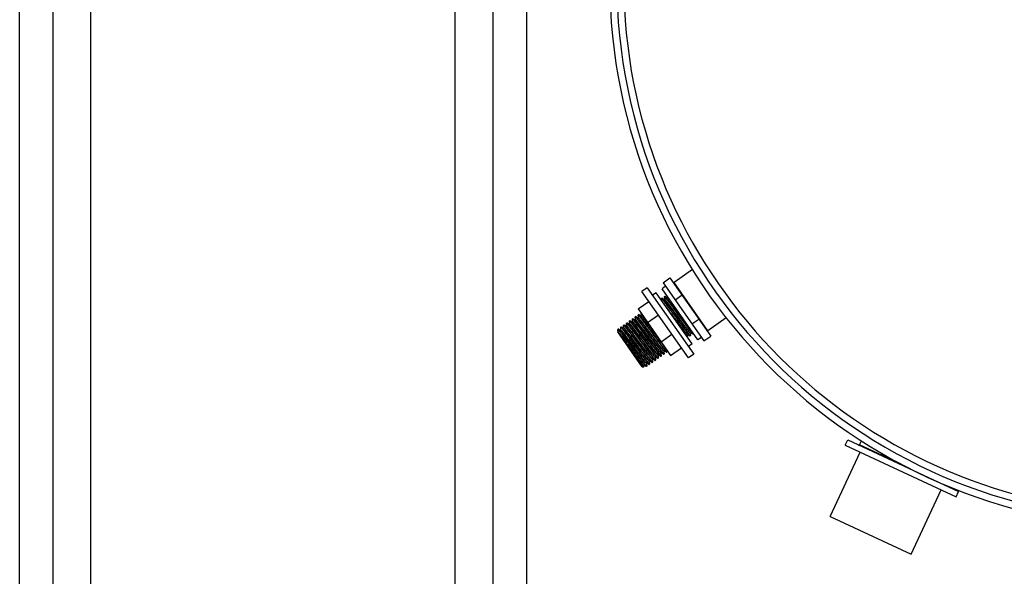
# Model space of a CAD drawing. Header units: millimetres. Extents: x 0 to 297, y 0 to 210.
# Tile 4 of 32: x 29 to 40, y 80 to 86. Entities that reach past the tile are written whole.
import ezdxf

# ---------------------------------------------------------------- set-up
doc = ezdxf.new("R2010")
doc.units = ezdxf.units.MM
doc.header["$LTSCALE"] = 16.335
doc.layers.get('0').update_dxf_attribs({"linetype": 'CONTINUOUS'})
doc.layers.add('01_GLOBAL', color=7, linetype='CONTINUOUS')
doc.layers.add('AXES_REF', color=7, linetype='CONTINUOUS')

msp = doc.modelspace()

# ---------------------------------------------------------------- linework, layer by layer
at = {"color": 9, "linetype": 'Continuous'}
for p, q in [((30.073, 69.028), (30.073, 104.113)), ((33.92, 69.028), (33.92, 104.113)), ((29.676, 69.127), (29.676, 104.014)), ((34.317, 86.421), (34.317, 69.127)), ((34.67, 86.421), (34.67, 69.216)), ((36.585, 82.873), (36.228, 83.383)), ((36.158, 83.224), (36.158, 83.224)), ((36.128, 83.203), (36.127, 83.203)), ((36.128, 83.202), (36.128, 83.203)), ((35.883, 83.03), (35.882, 83.031)), ((35.882, 83.031), (35.882, 83.031)), ((36.231, 83.005), (36.162, 83.099)), ((35.728, 82.923), (35.728, 82.923)), ((35.759, 82.945), (35.759, 82.945)), ((35.79, 82.966), (35.789, 82.966)), ((35.79, 82.966), (35.79, 82.966)), ((35.79, 82.966), (35.79, 82.966)), ((35.79, 82.966), (35.79, 82.966)), ((35.79, 82.966), (35.79, 82.966)), ((35.821, 82.987), (35.82, 82.988)), ((35.82, 82.988), (35.82, 82.988)), ((35.852, 83.008), (35.851, 83.009)), ((35.851, 83.009), (35.851, 83.009)), ((35.636, 82.858), (35.636, 82.859)), ((35.636, 82.859), (35.636, 82.859)), ((35.638, 82.857), (35.636, 82.858)), ((35.668, 82.879), (35.667, 82.88)), ((35.667, 82.88), (35.667, 82.88)), ((35.698, 82.902), (35.697, 82.902)), ((35.699, 82.901), (35.698, 82.902)), ((36.368, 82.83), (36.367, 82.831)), ((36.368, 82.83), (36.368, 82.83)), ((36.399, 82.852), (36.398, 82.852)), ((36.061, 82.615), (36.06, 82.615)), ((36.092, 82.636), (36.091, 82.637)), ((36.122, 82.658), (36.121, 82.659)), ((36.122, 82.658), (36.122, 82.658)), ((35.907, 82.507), (35.907, 82.508)), ((35.938, 82.529), (35.937, 82.53)), ((35.938, 82.529), (35.938, 82.529)), ((35.969, 82.55), (35.968, 82.551)), ((35.968, 82.551), (35.968, 82.551)), ((36.03, 82.594), (36.03, 82.594)), ((36.03, 82.594), (36.03, 82.594)), ((36.03, 82.593), (36.03, 82.594)), ((38.625, 81.465), (38.186, 81.67))]:
    msp.add_line(p, q, dxfattribs=at)
at = {"color": 7, "linetype": 'Continuous'}
for p, q in [((29.323, 69.216), (29.323, 103.926)), ((36.112, 83.379), (36.185, 83.431)), ((36.185, 83.431), (36.616, 82.816)), ((36.421, 83.518), (36.228, 83.383)), ((36.112, 83.379), (36.542, 82.765)), ((36.126, 83.233), (36.127, 83.234)), ((36.129, 83.205), (36.126, 83.233)), ((36.131, 83.237), (36.158, 83.224)), ((36.131, 83.237), (36.131, 83.237)), ((36.16, 83.226), (36.159, 83.233)), ((36.238, 83.199), (36.312, 83.251)), ((35.848, 83.103), (35.962, 83.183)), ((36.098, 83.19), (36.096, 83.212)), ((36.096, 83.212), (36.096, 83.212)), ((36.101, 83.215), (36.1, 83.215)), ((36.101, 83.215), (36.127, 83.203)), ((36.129, 83.204), (36.129, 83.205)), ((36.129, 83.204), (36.129, 83.204)), ((35.819, 83.018), (35.819, 83.019)), ((35.822, 82.99), (35.819, 83.018)), ((35.824, 83.022), (35.851, 83.009)), ((35.824, 83.022), (35.824, 83.022)), ((35.848, 83.103), (36.192, 82.611)), ((35.852, 83.012), (35.85, 83.04)), ((35.85, 83.04), (35.85, 83.04)), ((35.853, 83.011), (35.852, 83.012)), ((35.855, 83.043), (35.882, 83.031)), ((35.855, 83.043), (35.855, 83.043)), ((35.883, 83.033), (35.881, 83.054)), ((35.883, 83.032), (35.883, 83.033)), ((35.883, 83.032), (35.883, 83.032)), ((35.948, 82.959), (36.063, 83.039)), ((35.668, 82.883), (35.666, 82.911)), ((35.666, 82.911), (35.666, 82.911)), ((35.671, 82.914), (35.67, 82.914)), ((35.671, 82.914), (35.697, 82.902)), ((35.696, 82.932), (35.697, 82.933)), ((35.699, 82.904), (35.696, 82.932)), ((35.701, 82.936), (35.728, 82.923)), ((35.701, 82.936), (35.701, 82.936)), ((35.73, 82.926), (35.727, 82.954)), ((35.727, 82.954), (35.727, 82.954)), ((35.73, 82.924), (35.73, 82.926)), ((35.73, 82.924), (35.73, 82.924)), ((35.732, 82.957), (35.759, 82.945)), ((35.732, 82.957), (35.732, 82.957)), ((35.758, 82.975), (35.758, 82.976)), ((35.76, 82.947), (35.758, 82.975)), ((35.76, 82.946), (35.76, 82.947)), ((35.76, 82.946), (35.76, 82.946)), ((35.763, 82.979), (35.762, 82.979)), ((35.763, 82.979), (35.789, 82.966)), ((35.791, 82.969), (35.789, 82.997)), ((35.789, 82.997), (35.789, 82.997)), ((35.791, 82.967), (35.791, 82.969)), ((35.791, 82.967), (35.791, 82.967)), ((35.793, 83), (35.82, 82.988)), ((35.793, 83), (35.793, 83)), ((35.822, 82.989), (35.822, 82.99)), ((35.822, 82.989), (35.822, 82.989)), ((35.853, 83.01), (35.853, 83.011)), ((36.416, 82.945), (36.49, 82.996)), ((36.778, 83.008), (36.585, 82.873)), ((35.891, 82.492), (35.633, 82.86)), ((35.633, 82.86), (35.636, 82.859)), ((35.635, 82.858), (35.633, 82.86)), ((35.633, 82.86), (35.633, 82.86)), ((35.636, 82.879), (35.638, 82.892)), ((35.636, 82.878), (35.636, 82.879)), ((35.637, 82.861), (35.636, 82.878)), ((35.638, 82.86), (35.637, 82.861)), ((35.638, 82.892), (35.665, 82.853)), ((35.638, 82.86), (35.638, 82.86)), ((35.64, 82.893), (35.667, 82.88)), ((35.64, 82.893), (35.64, 82.893)), ((35.64, 82.893), (35.641, 82.892)), ((35.668, 82.881), (35.668, 82.883)), ((35.668, 82.881), (35.668, 82.881)), ((35.699, 82.903), (35.699, 82.904)), ((35.699, 82.903), (35.699, 82.903)), ((35.851, 82.738), (35.788, 82.823)), ((35.814, 82.842), (35.877, 82.757)), ((36.091, 82.755), (36.206, 82.835)), ((36.366, 82.829), (36.367, 82.828)), ((36.366, 82.829), (36.366, 82.829)), ((36.367, 82.828), (36.369, 82.803)), ((36.395, 82.818), (36.368, 82.83)), ((36.395, 82.818), (36.395, 82.818)), ((36.397, 82.851), (36.397, 82.85)), ((36.397, 82.85), (36.397, 82.849)), ((36.397, 82.849), (36.4, 82.821)), ((36.426, 82.839), (36.399, 82.852)), ((36.4, 82.821), (36.4, 82.821)), ((36.426, 82.839), (36.426, 82.839)), ((36.43, 82.846), (36.43, 82.843)), ((36.43, 82.843), (36.43, 82.842)), ((36.542, 82.765), (36.616, 82.816)), ((36.059, 82.614), (36.059, 82.612)), ((36.059, 82.614), (36.059, 82.614)), ((36.059, 82.612), (36.062, 82.584)), ((36.088, 82.603), (36.061, 82.615)), ((36.088, 82.603), (36.088, 82.602)), ((36.09, 82.636), (36.09, 82.635)), ((36.09, 82.635), (36.09, 82.634)), ((36.09, 82.634), (36.093, 82.606)), ((36.118, 82.624), (36.092, 82.636)), ((36.093, 82.606), (36.092, 82.606)), ((36.118, 82.624), (36.119, 82.624)), ((36.121, 82.657), (36.121, 82.655)), ((36.121, 82.655), (36.123, 82.627)), ((36.149, 82.646), (36.122, 82.658)), ((36.123, 82.627), (36.123, 82.627)), ((36.149, 82.646), (36.149, 82.646)), ((36.152, 82.667), (36.154, 82.649)), ((36.154, 82.649), (36.154, 82.649)), ((36.192, 82.611), (36.306, 82.691)), ((35.891, 82.492), (35.907, 82.489)), ((35.906, 82.506), (35.906, 82.505)), ((35.906, 82.505), (35.907, 82.49)), ((35.934, 82.495), (35.907, 82.507)), ((35.934, 82.495), (35.934, 82.495)), ((35.936, 82.528), (35.936, 82.526)), ((35.936, 82.528), (35.936, 82.528)), ((35.936, 82.526), (35.939, 82.498)), ((35.965, 82.516), (35.938, 82.529)), ((35.939, 82.498), (35.939, 82.498)), ((35.965, 82.516), (35.965, 82.516)), ((35.967, 82.55), (35.967, 82.549)), ((35.967, 82.549), (35.967, 82.548)), ((35.967, 82.548), (35.97, 82.52)), ((35.995, 82.538), (35.969, 82.55)), ((35.97, 82.52), (35.97, 82.52)), ((35.995, 82.538), (35.996, 82.538)), ((35.998, 82.571), (35.998, 82.569)), ((35.998, 82.571), (35.998, 82.571)), ((35.998, 82.569), (36, 82.541)), ((36.026, 82.559), (35.999, 82.572)), ((36, 82.541), (36, 82.541)), ((36.026, 82.559), (36.027, 82.559)), ((36.029, 82.593), (36.029, 82.592)), ((36.029, 82.592), (36.029, 82.591)), ((36.029, 82.591), (36.031, 82.563)), ((36.057, 82.581), (36.03, 82.593)), ((36.031, 82.563), (36.031, 82.563)), ((36.057, 82.581), (36.057, 82.581)), ((36.062, 82.584), (36.062, 82.584)), ((35.907, 82.49), (35.907, 82.489)), ((35.907, 82.489), (35.907, 82.489)), ((38.035, 81.666), (38.06, 81.72)), ((38.035, 81.666), (39.204, 81.121)), ((38.06, 81.72), (39.229, 81.175)), ((38.186, 81.67), (38.205, 81.71)), ((37.874, 80.913), (38.191, 81.593)), ((38.731, 80.514), (39.048, 81.193)), ((39.204, 81.121), (39.229, 81.175)), ((37.874, 80.913), (38.731, 80.514))]:
    msp.add_line(p, q, dxfattribs=at)
for points in [[(36.158, 83.224), (36.158, 83.224), (36.158, 83.224), (36.159, 83.225), (36.159, 83.225), (36.16, 83.225), (36.16, 83.225)], [(36.16, 83.225), (36.16, 83.225), (36.16, 83.226), (36.16, 83.226)], [(36.127, 83.203), (36.127, 83.203), (36.128, 83.203), (36.128, 83.203), (36.128, 83.203), (36.128, 83.203), (36.129, 83.203), (36.129, 83.204), (36.129, 83.204), (36.129, 83.204)], [(35.882, 83.031), (35.882, 83.031), (35.882, 83.031), (35.882, 83.031), (35.882, 83.031), (35.883, 83.031), (35.883, 83.031), (35.883, 83.032), (35.883, 83.032), (35.883, 83.032)], [(35.728, 82.923), (35.728, 82.923), (35.729, 82.923), (35.729, 82.923), (35.729, 82.924), (35.73, 82.924), (35.73, 82.924)], [(35.759, 82.945), (35.759, 82.945), (35.759, 82.945), (35.759, 82.945), (35.76, 82.945), (35.76, 82.945), (35.76, 82.945), (35.76, 82.946), (35.76, 82.946), (35.76, 82.946)], [(35.789, 82.966), (35.789, 82.966), (35.79, 82.966), (35.79, 82.966), (35.79, 82.966), (35.791, 82.967), (35.791, 82.967), (35.791, 82.967), (35.791, 82.967), (35.791, 82.967)], [(35.82, 82.988), (35.82, 82.988), (35.82, 82.988), (35.821, 82.988), (35.821, 82.988), (35.821, 82.988), (35.822, 82.988), (35.822, 82.989), (35.822, 82.989), (35.822, 82.989)], [(35.851, 83.009), (35.851, 83.009), (35.851, 83.009), (35.851, 83.009), (35.852, 83.009), (35.852, 83.01), (35.852, 83.01), (35.853, 83.01)], [(35.636, 82.859), (35.636, 82.859), (35.636, 82.859), (35.636, 82.859), (35.637, 82.859), (35.637, 82.859), (35.637, 82.859), (35.638, 82.86), (35.638, 82.86), (35.638, 82.86)], [(35.667, 82.88), (35.667, 82.88), (35.667, 82.88), (35.668, 82.88), (35.668, 82.881), (35.668, 82.881), (35.668, 82.881)], [(35.697, 82.902), (35.697, 82.902), (35.697, 82.902), (35.698, 82.902), (35.698, 82.902), (35.699, 82.902), (35.699, 82.902), (35.699, 82.903)], [(36.368, 82.83), (36.368, 82.83), (36.368, 82.83), (36.367, 82.83), (36.367, 82.83), (36.367, 82.829), (36.366, 82.829), (36.366, 82.829)], [(36.399, 82.852), (36.399, 82.852), (36.399, 82.852), (36.398, 82.852), (36.398, 82.852), (36.398, 82.851), (36.397, 82.851), (36.397, 82.851), (36.397, 82.851)], [(36.061, 82.615), (36.061, 82.615), (36.061, 82.615), (36.061, 82.615), (36.06, 82.615), (36.06, 82.615), (36.059, 82.615), (36.059, 82.614), (36.059, 82.614)], [(36.092, 82.636), (36.092, 82.636), (36.092, 82.637), (36.091, 82.637), (36.091, 82.637), (36.09, 82.636), (36.09, 82.636), (36.09, 82.636), (36.09, 82.636)], [(36.122, 82.658), (36.122, 82.658), (36.122, 82.658), (36.122, 82.658), (36.122, 82.658), (36.121, 82.658), (36.121, 82.657), (36.121, 82.657), (36.121, 82.657)], [(35.907, 82.507), (35.907, 82.507), (35.907, 82.507), (35.907, 82.507), (35.907, 82.507), (35.906, 82.507), (35.906, 82.507), (35.906, 82.506), (35.906, 82.506)], [(35.938, 82.529), (35.938, 82.529), (35.938, 82.529), (35.938, 82.529), (35.937, 82.529), (35.937, 82.529), (35.937, 82.528), (35.936, 82.528), (35.936, 82.528)], [(35.969, 82.55), (35.969, 82.55), (35.969, 82.55), (35.968, 82.551), (35.968, 82.55), (35.968, 82.55), (35.967, 82.55), (35.967, 82.55), (35.967, 82.55)], [(35.999, 82.572), (35.999, 82.572), (35.999, 82.572), (35.999, 82.572), (35.999, 82.572), (35.998, 82.572), (35.998, 82.571), (35.998, 82.571), (35.998, 82.571)], [(36.03, 82.593), (36.03, 82.593), (36.03, 82.593), (36.03, 82.594), (36.03, 82.593), (36.029, 82.593), (36.029, 82.593), (36.029, 82.593), (36.029, 82.593)]]:
    msp.add_lwpolyline(points, dxfattribs=at)
for centre, radius, start, end in [((41.323, 86.571), 5.7, 181.5077, 178.4922), ((36.232, 83.377), 0.0075, 125.0043, 215.0043), ((35.575, 82.806), 0.0793, 40.2014, 40.503), ((36.581, 82.879), 0.0075, 215.0043, 305.0043), ((38.179, 81.673), 0.0075, 245, 335), ((39.117, 81.236), 0.0075, 171.923, 245)]:
    msp.add_arc(centre, radius, start, end, dxfattribs=at)
at = {"color": 9, "linetype": 'Continuous'}
for centre, radius, start, end in [((41.323, 86.571), 5.627, 182.9675, 267.0325), ((35.756, 82.94), 0.00599, 52.1734, 52.7175), ((36.402, 82.856), 0.00558, 231.9417, 233.7626), ((41.604, 86.888), 6.891, 216.8583, 217.0178), ((36.064, 82.62), 0.00564, 231.9274, 233.6435), ((36.094, 82.641), 0.00557, 231.9438, 233.7809), ((35.911, 82.514), 0.00763, 230.1919, 231.8779)]:
    msp.add_arc(centre, radius, start, end, dxfattribs=at)
at = {"color": 7, "linetype": 'Continuous'}
for points, knots in [([(36.127, 83.234), (36.127, 83.234), (36.128, 83.232), (36.131, 83.23), (36.135, 83.225), (36.142, 83.216), (36.155, 83.2), (36.173, 83.175), (36.196, 83.146), (36.221, 83.112), (36.248, 83.075), (36.267, 83.049), (36.276, 83.036)], [0, 0, 0, 0, 0.00536, 0.019932, 0.043862, 0.076963, 0.169368, 0.29365, 0.445051, 0.617761, 0.805135, 1, 1, 1, 1]), ([(36.281, 83.04), (36.262, 83.064), (36.236, 83.1), (36.202, 83.146), (36.18, 83.176), (36.162, 83.2), (36.148, 83.219), (36.138, 83.23), (36.133, 83.236), (36.131, 83.237)], [0, 0, 0, 0, 0.373065, 0.542572, 0.692328, 0.816899, 0.911757, 0.97348, 1, 1, 1, 1]), ([(36.096, 83.212), (36.096, 83.213), (36.098, 83.211), (36.1, 83.209), (36.104, 83.204), (36.112, 83.195), (36.124, 83.178), (36.143, 83.154), (36.165, 83.124), (36.19, 83.09), (36.217, 83.053), (36.236, 83.028), (36.246, 83.015)], [0, 0, 0, 0, 0.00536, 0.019932, 0.043862, 0.076963, 0.169368, 0.29365, 0.445051, 0.617761, 0.805135, 1, 1, 1, 1]), ([(36.25, 83.018), (36.232, 83.043), (36.205, 83.079), (36.171, 83.125), (36.149, 83.154), (36.131, 83.178), (36.117, 83.197), (36.107, 83.208), (36.103, 83.214), (36.101, 83.215)], [0, 0, 0, 0, 0.373066, 0.542573, 0.69233, 0.816898, 0.911756, 0.973479, 1, 1, 1, 1]), ([(35.819, 83.019), (35.82, 83.019), (35.821, 83.017), (35.823, 83.015), (35.827, 83.01), (35.835, 83.001), (35.848, 82.984), (35.866, 82.96), (35.888, 82.931), (35.914, 82.897), (35.941, 82.86), (35.96, 82.834), (35.969, 82.821)], [0, 0, 0, 0, 0.00536, 0.019932, 0.043862, 0.076963, 0.169368, 0.29365, 0.445051, 0.617761, 0.805135, 1, 1, 1, 1]), ([(35.974, 82.824), (35.955, 82.849), (35.929, 82.885), (35.895, 82.931), (35.873, 82.961), (35.854, 82.985), (35.84, 83.003), (35.831, 83.015), (35.826, 83.021), (35.824, 83.022)], [0, 0, 0, 0, 0.373063, 0.54257, 0.692329, 0.816898, 0.911755, 0.973479, 1, 1, 1, 1]), ([(35.85, 83.04), (35.85, 83.04), (35.852, 83.039), (35.854, 83.037), (35.858, 83.032), (35.866, 83.022), (35.879, 83.006), (35.897, 82.982), (35.919, 82.952), (35.944, 82.918), (35.971, 82.881), (35.99, 82.856), (36, 82.843)], [0, 0, 0, 0, 0.005359, 0.019931, 0.043862, 0.076962, 0.169368, 0.29365, 0.44505, 0.61776, 0.805135, 1, 1, 1, 1]), ([(36.004, 82.846), (35.986, 82.871), (35.959, 82.907), (35.925, 82.953), (35.904, 82.982), (35.885, 83.006), (35.871, 83.025), (35.861, 83.036), (35.857, 83.042), (35.855, 83.043)], [0, 0, 0, 0, 0.373066, 0.542573, 0.692329, 0.816899, 0.911756, 0.973479, 1, 1, 1, 1]), ([(36.246, 83.015), (36.264, 82.99), (36.29, 82.954), (36.324, 82.908), (36.346, 82.879), (36.365, 82.855), (36.379, 82.836), (36.388, 82.825), (36.393, 82.819), (36.395, 82.818)], [0, 0, 0, 0, 0.373095, 0.5426, 0.692353, 0.816913, 0.91176, 0.973479, 1, 1, 1, 1]), ([(36.4, 82.821), (36.399, 82.82), (36.398, 82.822), (36.395, 82.824), (36.391, 82.829), (36.384, 82.839), (36.371, 82.855), (36.353, 82.879), (36.331, 82.909), (36.305, 82.943), (36.278, 82.98), (36.26, 83.005), (36.25, 83.018)], [0, 0, 0, 0, 0.005356, 0.019929, 0.043855, 0.07695, 0.169345, 0.293616, 0.445006, 0.617717, 0.805107, 1, 1, 1, 1]), ([(36.276, 83.036), (36.294, 83.012), (36.321, 82.976), (36.355, 82.93), (36.377, 82.9), (36.395, 82.876), (36.409, 82.857), (36.419, 82.846), (36.424, 82.84), (36.426, 82.839)], [0, 0, 0, 0, 0.373095, 0.5426, 0.692353, 0.816913, 0.91176, 0.973479, 1, 1, 1, 1]), ([(36.43, 82.842), (36.43, 82.842), (36.428, 82.844), (36.426, 82.846), (36.422, 82.851), (36.415, 82.86), (36.402, 82.876), (36.384, 82.901), (36.361, 82.93), (36.336, 82.964), (36.309, 83.001), (36.29, 83.027), (36.281, 83.04)], [0, 0, 0, 0, 0.005356, 0.019929, 0.043856, 0.076952, 0.169347, 0.293619, 0.44501, 0.617722, 0.805109, 1, 1, 1, 1]), ([(35.666, 82.911), (35.666, 82.911), (35.668, 82.91), (35.67, 82.908), (35.674, 82.903), (35.682, 82.893), (35.694, 82.877), (35.713, 82.853), (35.735, 82.823), (35.76, 82.789), (35.787, 82.752), (35.806, 82.727), (35.815, 82.714)], [0, 0, 0, 0, 0.00536, 0.019932, 0.043862, 0.076963, 0.169368, 0.29365, 0.445051, 0.617761, 0.805135, 1, 1, 1, 1]), ([(35.82, 82.717), (35.802, 82.742), (35.775, 82.778), (35.741, 82.824), (35.719, 82.853), (35.701, 82.877), (35.687, 82.896), (35.677, 82.907), (35.673, 82.913), (35.671, 82.914)], [0, 0, 0, 0, 0.373061, 0.542564, 0.692322, 0.816896, 0.911755, 0.973479, 1, 1, 1, 1]), ([(35.697, 82.933), (35.697, 82.933), (35.698, 82.931), (35.701, 82.929), (35.705, 82.924), (35.712, 82.915), (35.725, 82.898), (35.743, 82.874), (35.765, 82.844), (35.791, 82.811), (35.818, 82.774), (35.837, 82.748), (35.846, 82.735)], [0, 0, 0, 0, 0.00536, 0.019932, 0.043862, 0.076963, 0.169368, 0.29365, 0.445051, 0.617761, 0.805135, 1, 1, 1, 1]), ([(35.788, 82.823), (35.777, 82.838), (35.757, 82.865), (35.733, 82.897), (35.718, 82.916), (35.71, 82.926), (35.705, 82.932), (35.702, 82.935), (35.701, 82.936)], [0, 0, 0, 0, 0.396603, 0.709409, 0.826913, 0.915443, 0.973414, 1, 1, 1, 1]), ([(35.727, 82.954), (35.728, 82.955), (35.731, 82.95), (35.735, 82.947), (35.743, 82.936), (35.753, 82.924), (35.765, 82.907), (35.786, 82.879), (35.803, 82.857), (35.814, 82.842)], [0, 0, 0, 0, 0.018323, 0.070332, 0.155508, 0.27223, 0.418201, 0.590509, 1, 1, 1, 1]), ([(35.881, 82.76), (35.863, 82.785), (35.837, 82.821), (35.803, 82.867), (35.781, 82.896), (35.762, 82.92), (35.748, 82.939), (35.738, 82.95), (35.734, 82.956), (35.732, 82.957)], [0, 0, 0, 0, 0.373057, 0.542561, 0.692321, 0.816895, 0.911753, 0.973478, 1, 1, 1, 1]), ([(35.758, 82.976), (35.758, 82.976), (35.76, 82.974), (35.762, 82.972), (35.766, 82.967), (35.774, 82.958), (35.786, 82.941), (35.805, 82.917), (35.827, 82.888), (35.852, 82.854), (35.879, 82.817), (35.898, 82.791), (35.908, 82.778)], [0, 0, 0, 0, 0.00536, 0.019932, 0.043862, 0.076963, 0.169368, 0.29365, 0.445051, 0.617761, 0.805135, 1, 1, 1, 1]), ([(35.912, 82.781), (35.894, 82.806), (35.867, 82.842), (35.833, 82.888), (35.811, 82.918), (35.793, 82.942), (35.779, 82.96), (35.769, 82.972), (35.765, 82.978), (35.763, 82.979)], [0, 0, 0, 0, 0.373057, 0.542564, 0.692324, 0.816896, 0.911753, 0.973478, 1, 1, 1, 1]), ([(35.789, 82.997), (35.789, 82.997), (35.791, 82.996), (35.793, 82.994), (35.797, 82.989), (35.804, 82.979), (35.817, 82.963), (35.835, 82.939), (35.858, 82.909), (35.883, 82.875), (35.91, 82.838), (35.929, 82.813), (35.938, 82.8)], [0, 0, 0, 0, 0.00536, 0.019932, 0.043862, 0.076963, 0.169368, 0.29365, 0.445051, 0.617761, 0.805135, 1, 1, 1, 1]), ([(35.943, 82.803), (35.925, 82.828), (35.898, 82.864), (35.864, 82.91), (35.842, 82.939), (35.824, 82.963), (35.81, 82.982), (35.8, 82.993), (35.795, 82.999), (35.793, 83)], [0, 0, 0, 0, 0.37306, 0.542567, 0.692326, 0.816896, 0.911753, 0.973478, 1, 1, 1, 1]), ([(35.766, 82.679), (35.738, 82.718), (35.701, 82.771), (35.657, 82.83), (35.641, 82.851), (35.635, 82.857)], [0, 0, 0, 0, 0.649524, 0.876666, 1, 1, 1, 1]), ([(35.636, 82.879), (35.636, 82.882), (35.647, 82.873), (35.653, 82.866), (35.661, 82.858), (35.665, 82.853)], [0, 0, 0, 0, 0.221676, 0.543307, 1, 1, 1, 1]), ([(35.641, 82.892), (35.643, 82.89), (35.649, 82.883), (35.66, 82.869), (35.675, 82.849), (35.703, 82.812), (35.744, 82.757), (35.788, 82.698), (35.824, 82.648), (35.85, 82.613), (35.874, 82.581), (35.895, 82.553), (35.912, 82.53), (35.924, 82.515), (35.931, 82.506), (35.935, 82.501), (35.937, 82.499), (35.939, 82.498), (35.939, 82.498)], [0, 0, 0, 0, 0.018813, 0.0548, 0.106712, 0.172697, 0.336997, 0.524306, 0.618276, 0.707943, 0.790085, 0.861751, 0.920368, 0.963838, 0.979389, 0.990625, 0.99747, 1, 1, 1, 1]), ([(35.934, 82.495), (35.933, 82.496), (35.93, 82.5), (35.923, 82.507), (35.913, 82.52), (35.9, 82.536), (35.885, 82.557), (35.86, 82.59), (35.826, 82.636), (35.783, 82.695), (35.729, 82.768), (35.69, 82.821), (35.665, 82.853)], [0, 0, 0, 0, 0.010329, 0.033449, 0.068894, 0.115841, 0.173177, 0.239544, 0.392876, 0.561337, 0.728988, 1, 1, 1, 1]), ([(35.969, 82.821), (35.987, 82.797), (36.014, 82.76), (36.048, 82.715), (36.07, 82.685), (36.088, 82.661), (36.102, 82.642), (36.112, 82.631), (36.116, 82.625), (36.118, 82.624)], [0, 0, 0, 0, 0.373095, 0.5426, 0.692353, 0.816913, 0.91176, 0.973479, 1, 1, 1, 1]), ([(36.123, 82.627), (36.123, 82.627), (36.121, 82.629), (36.119, 82.631), (36.115, 82.636), (36.107, 82.645), (36.095, 82.661), (36.076, 82.686), (36.054, 82.715), (36.029, 82.749), (36.002, 82.786), (35.983, 82.811), (35.974, 82.824)], [0, 0, 0, 0, 0.005356, 0.019928, 0.043854, 0.076949, 0.169344, 0.293617, 0.445006, 0.617717, 0.805107, 1, 1, 1, 1]), ([(36, 82.843), (36.018, 82.818), (36.045, 82.782), (36.079, 82.736), (36.1, 82.707), (36.119, 82.683), (36.133, 82.664), (36.143, 82.653), (36.147, 82.646), (36.149, 82.646)], [0, 0, 0, 0, 0.373095, 0.5426, 0.692353, 0.816913, 0.91176, 0.973479, 1, 1, 1, 1]), ([(36.154, 82.649), (36.153, 82.648), (36.152, 82.65), (36.15, 82.652), (36.146, 82.657), (36.138, 82.666), (36.125, 82.683), (36.107, 82.707), (36.085, 82.737), (36.06, 82.771), (36.033, 82.808), (36.014, 82.833), (36.004, 82.846)], [0, 0, 0, 0, 0.005356, 0.019929, 0.043855, 0.07695, 0.169346, 0.293617, 0.445007, 0.617719, 0.805108, 1, 1, 1, 1]), ([(35.815, 82.714), (35.834, 82.689), (35.86, 82.653), (35.894, 82.607), (35.916, 82.578), (35.935, 82.554), (35.949, 82.535), (35.958, 82.524), (35.963, 82.517), (35.965, 82.516)], [0, 0, 0, 0, 0.373095, 0.5426, 0.692353, 0.816913, 0.91176, 0.973479, 1, 1, 1, 1]), ([(35.97, 82.52), (35.969, 82.519), (35.968, 82.521), (35.965, 82.523), (35.961, 82.528), (35.954, 82.537), (35.941, 82.554), (35.923, 82.578), (35.901, 82.608), (35.875, 82.642), (35.848, 82.678), (35.829, 82.704), (35.82, 82.717)], [0, 0, 0, 0, 0.005357, 0.01993, 0.043857, 0.076953, 0.169348, 0.293623, 0.445016, 0.617726, 0.805109, 1, 1, 1, 1]), ([(35.846, 82.735), (35.864, 82.71), (35.891, 82.674), (35.925, 82.629), (35.947, 82.599), (35.965, 82.575), (35.979, 82.556), (35.989, 82.545), (35.993, 82.539), (35.995, 82.538)], [0, 0, 0, 0, 0.373095, 0.5426, 0.692353, 0.816913, 0.91176, 0.973479, 1, 1, 1, 1]), ([(36, 82.541), (36, 82.541), (35.998, 82.543), (35.996, 82.545), (35.992, 82.549), (35.985, 82.559), (35.972, 82.575), (35.954, 82.6), (35.931, 82.629), (35.906, 82.663), (35.879, 82.7), (35.86, 82.725), (35.851, 82.738)], [0, 0, 0, 0, 0.005357, 0.01993, 0.043857, 0.076953, 0.169349, 0.293624, 0.445018, 0.617726, 0.805109, 1, 1, 1, 1]), ([(35.877, 82.757), (35.895, 82.732), (35.922, 82.696), (35.956, 82.65), (35.978, 82.621), (35.996, 82.597), (36.01, 82.578), (36.02, 82.567), (36.024, 82.56), (36.026, 82.559)], [0, 0, 0, 0, 0.373095, 0.5426, 0.692353, 0.816913, 0.91176, 0.973479, 1, 1, 1, 1]), ([(36.031, 82.563), (36.031, 82.562), (36.029, 82.564), (36.027, 82.566), (36.023, 82.571), (36.015, 82.58), (36.003, 82.597), (35.984, 82.621), (35.962, 82.651), (35.937, 82.685), (35.91, 82.722), (35.891, 82.747), (35.881, 82.76)], [0, 0, 0, 0, 0.005357, 0.01993, 0.043856, 0.076952, 0.169349, 0.293626, 0.445019, 0.617725, 0.805109, 1, 1, 1, 1]), ([(35.908, 82.778), (35.926, 82.754), (35.952, 82.717), (35.986, 82.672), (36.008, 82.642), (36.027, 82.618), (36.041, 82.599), (36.051, 82.588), (36.055, 82.582), (36.057, 82.581)], [0, 0, 0, 0, 0.373095, 0.5426, 0.692353, 0.816913, 0.91176, 0.973479, 1, 1, 1, 1]), ([(36.062, 82.584), (36.061, 82.584), (36.06, 82.586), (36.058, 82.588), (36.054, 82.593), (36.046, 82.602), (36.033, 82.618), (36.015, 82.643), (35.993, 82.672), (35.968, 82.706), (35.94, 82.743), (35.922, 82.768), (35.912, 82.781)], [0, 0, 0, 0, 0.005357, 0.019929, 0.043855, 0.076949, 0.169345, 0.293622, 0.445013, 0.617721, 0.805108, 1, 1, 1, 1]), ([(35.938, 82.8), (35.957, 82.775), (35.983, 82.739), (36.017, 82.693), (36.039, 82.664), (36.057, 82.64), (36.071, 82.621), (36.081, 82.61), (36.086, 82.603), (36.088, 82.603)], [0, 0, 0, 0, 0.373095, 0.5426, 0.692353, 0.816913, 0.91176, 0.973479, 1, 1, 1, 1]), ([(36.092, 82.606), (36.092, 82.605), (36.09, 82.607), (36.088, 82.609), (36.084, 82.614), (36.077, 82.623), (36.064, 82.64), (36.046, 82.664), (36.023, 82.694), (35.998, 82.728), (35.971, 82.765), (35.952, 82.79), (35.943, 82.803)], [0, 0, 0, 0, 0.005356, 0.019928, 0.043854, 0.076948, 0.169343, 0.293618, 0.445008, 0.617718, 0.805108, 1, 1, 1, 1]), ([(35.766, 82.679), (35.784, 82.655), (35.809, 82.62), (35.842, 82.575), (35.863, 82.547), (35.88, 82.523), (35.892, 82.507), (35.899, 82.498), (35.903, 82.493), (35.905, 82.491), (35.907, 82.489), (35.907, 82.489)], [0, 0, 0, 0, 0.378771, 0.550524, 0.701502, 0.825966, 0.919243, 0.953063, 0.977906, 0.99357, 1, 1, 1, 1])]:
    msp.add_open_spline(points, degree=3, knots=knots, dxfattribs=at)
at = {"color": 9, "linetype": 'Continuous'}
for points, knots in [([(36.223, 83.142), (36.215, 83.153), (36.2, 83.172), (36.181, 83.198), (36.167, 83.214), (36.161, 83.223), (36.158, 83.224)], [0, 0, 0, 0, 0.392689, 0.700753, 0.906921, 1, 1, 1, 1]), ([(36.184, 83.198), (36.18, 83.202), (36.174, 83.21), (36.168, 83.218), (36.163, 83.223), (36.162, 83.225), (36.16, 83.226), (36.16, 83.226)], [0, 0, 0, 0, 0.457024, 0.779367, 0.887581, 0.959719, 1, 1, 1, 1]), ([(36.367, 82.831), (36.362, 82.836), (36.351, 82.851), (36.328, 82.879), (36.298, 82.92), (36.249, 82.986), (36.19, 83.065), (36.143, 83.128), (36.122, 83.155)], [0, 0, 0, 0, 0.046871, 0.138817, 0.267538, 0.421322, 0.747044, 1, 1, 1, 1]), ([(36.396, 82.85), (36.394, 82.852), (36.39, 82.857), (36.381, 82.868), (36.368, 82.884), (36.345, 82.915), (36.31, 82.962), (36.265, 83.023), (36.219, 83.084), (36.179, 83.138), (36.149, 83.176), (36.135, 83.197), (36.128, 83.202)], [0, 0, 0, 0, 0.015695, 0.047669, 0.094916, 0.155858, 0.310235, 0.490157, 0.671548, 0.830131, 0.944697, 1, 1, 1, 1]), ([(36.398, 82.852), (36.396, 82.854), (36.391, 82.86), (36.381, 82.872), (36.367, 82.89), (36.341, 82.924), (36.304, 82.975), (36.256, 83.039), (36.209, 83.102), (36.173, 83.15), (36.152, 83.179), (36.138, 83.194), (36.135, 83.2), (36.129, 83.205), (36.129, 83.204)], [0, 0, 0, 0, 0.017997, 0.053887, 0.106394, 0.173572, 0.34146, 0.532693, 0.718935, 0.872594, 0.92981, 0.970936, 0.994475, 1, 1, 1, 1]), ([(36.121, 82.659), (36.114, 82.666), (36.097, 82.688), (36.065, 82.73), (36.023, 82.787), (35.975, 82.851), (35.93, 82.912), (35.895, 82.958), (35.874, 82.986), (35.861, 83.001), (35.859, 83.006), (35.852, 83.011), (35.853, 83.011)], [0, 0, 0, 0, 0.063192, 0.188141, 0.357117, 0.546051, 0.728018, 0.877088, 0.932384, 0.972052, 0.994709, 1, 1, 1, 1]), ([(36.053, 82.809), (36.033, 82.836), (36.002, 82.878), (35.963, 82.93), (35.937, 82.966), (35.916, 82.993), (35.897, 83.017), (35.892, 83.024), (35.883, 83.033), (35.883, 83.032)], [0, 0, 0, 0, 0.368881, 0.545202, 0.702966, 0.833463, 0.929508, 0.985853, 1, 1, 1, 1]), ([(36.091, 82.755), (36.069, 82.783), (36.027, 82.84), (35.974, 82.911), (35.935, 82.964), (35.912, 82.994), (35.895, 83.015), (35.886, 83.026), (35.883, 83.03)], [0, 0, 0, 0, 0.30548, 0.625001, 0.764338, 0.877764, 0.958011, 1, 1, 1, 1]), ([(35.806, 82.823), (35.797, 82.836), (35.779, 82.859), (35.756, 82.89), (35.74, 82.91), (35.732, 82.921), (35.728, 82.923)], [0, 0, 0, 0, 0.384863, 0.692679, 0.90243, 1, 1, 1, 1]), ([(35.808, 82.824), (35.798, 82.839), (35.78, 82.863), (35.751, 82.9), (35.743, 82.91), (35.73, 82.927), (35.73, 82.924)], [0, 0, 0, 0, 0.424863, 0.749735, 0.946732, 1, 1, 1, 1]), ([(36.028, 82.592), (36.026, 82.594), (36.021, 82.6), (36.012, 82.611), (35.999, 82.628), (35.967, 82.67), (35.927, 82.723), (35.881, 82.785), (35.847, 82.831), (35.815, 82.873), (35.79, 82.907), (35.772, 82.93), (35.763, 82.942), (35.759, 82.944)], [0, 0, 0, 0, 0.016821, 0.050105, 0.098777, 0.161187, 0.407599, 0.546515, 0.681858, 0.803231, 0.901317, 0.968599, 1, 1, 1, 1]), ([(36.03, 82.594), (36.028, 82.595), (36.022, 82.602), (36.012, 82.614), (35.998, 82.632), (35.973, 82.666), (35.935, 82.717), (35.887, 82.781), (35.841, 82.844), (35.804, 82.892), (35.783, 82.92), (35.77, 82.936), (35.767, 82.941), (35.76, 82.947), (35.76, 82.946)], [0, 0, 0, 0, 0.018051, 0.053984, 0.106525, 0.173725, 0.341625, 0.532834, 0.719031, 0.872641, 0.929837, 0.970948, 0.994478, 1, 1, 1, 1]), ([(36.058, 82.614), (36.056, 82.615), (36.052, 82.621), (36.043, 82.632), (36.03, 82.648), (36.007, 82.679), (35.972, 82.726), (35.926, 82.787), (35.881, 82.848), (35.841, 82.902), (35.811, 82.94), (35.796, 82.96), (35.79, 82.966)], [0, 0, 0, 0, 0.016027, 0.048343, 0.095927, 0.157187, 0.312083, 0.492286, 0.67364, 0.831835, 0.945678, 1, 1, 1, 1]), ([(36.06, 82.615), (36.058, 82.617), (36.053, 82.623), (36.043, 82.635), (36.029, 82.654), (36.003, 82.687), (35.966, 82.738), (35.918, 82.803), (35.871, 82.866), (35.835, 82.913), (35.814, 82.942), (35.8, 82.958), (35.797, 82.963), (35.791, 82.968), (35.791, 82.967)], [0, 0, 0, 0, 0.018007, 0.053904, 0.106418, 0.1736, 0.34149, 0.532718, 0.718952, 0.872603, 0.929815, 0.970938, 0.994476, 1, 1, 1, 1]), ([(36.089, 82.635), (36.087, 82.636), (36.083, 82.642), (36.074, 82.653), (36.061, 82.669), (36.038, 82.7), (36.003, 82.746), (35.958, 82.807), (35.912, 82.869), (35.872, 82.923), (35.842, 82.961), (35.827, 82.981), (35.821, 82.987)], [0, 0, 0, 0, 0.015371, 0.04706, 0.09407, 0.154831, 0.309018, 0.488971, 0.670569, 0.82947, 0.944386, 1, 1, 1, 1]), ([(36.091, 82.637), (36.089, 82.638), (36.084, 82.645), (36.074, 82.657), (36.06, 82.675), (36.034, 82.709), (35.997, 82.76), (35.948, 82.824), (35.902, 82.887), (35.866, 82.935), (35.845, 82.963), (35.831, 82.979), (35.828, 82.984), (35.822, 82.99), (35.822, 82.989)], [0, 0, 0, 0, 0.017995, 0.053883, 0.106389, 0.173567, 0.341454, 0.532688, 0.718931, 0.872592, 0.929809, 0.970935, 0.994475, 1, 1, 1, 1]), ([(36.121, 82.657), (36.121, 82.656), (36.115, 82.661), (36.112, 82.666), (36.099, 82.681), (36.078, 82.709), (36.043, 82.756), (35.997, 82.817), (35.95, 82.881), (35.908, 82.938), (35.876, 82.979), (35.859, 83.002), (35.852, 83.008)], [0, 0, 0, 0, 0.00539, 0.028209, 0.068084, 0.123617, 0.27319, 0.455569, 0.644675, 0.813463, 0.937806, 1, 1, 1, 1]), ([(36.366, 82.829), (36.366, 82.828), (36.36, 82.834), (36.356, 82.84), (36.342, 82.857), (36.326, 82.878), (36.306, 82.905), (36.274, 82.948), (36.249, 82.982), (36.231, 83.005)], [0, 0, 0, 0, 0.012346, 0.063887, 0.153386, 0.277283, 0.430564, 0.607001, 1, 1, 1, 1]), ([(35.907, 82.508), (35.904, 82.51), (35.899, 82.516), (35.889, 82.529), (35.875, 82.547), (35.849, 82.581), (35.811, 82.632), (35.763, 82.696), (35.717, 82.759), (35.681, 82.806), (35.66, 82.835), (35.647, 82.85), (35.644, 82.855), (35.637, 82.861), (35.638, 82.86)], [0, 0, 0, 0, 0.018945, 0.055647, 0.108794, 0.176408, 0.344545, 0.535325, 0.72072, 0.873475, 0.930314, 0.971154, 0.994522, 1, 1, 1, 1]), ([(35.906, 82.506), (35.906, 82.505), (35.899, 82.511), (35.897, 82.516), (35.884, 82.531), (35.863, 82.559), (35.828, 82.605), (35.783, 82.666), (35.735, 82.73), (35.693, 82.787), (35.661, 82.829), (35.644, 82.851), (35.638, 82.857)], [0, 0, 0, 0, 0.00536, 0.028149, 0.067996, 0.123494, 0.272937, 0.455131, 0.644097, 0.812885, 0.937418, 1, 1, 1, 1]), ([(35.937, 82.53), (35.935, 82.531), (35.93, 82.538), (35.913, 82.558), (35.884, 82.597), (35.842, 82.654), (35.794, 82.718), (35.748, 82.781), (35.712, 82.828), (35.691, 82.856), (35.677, 82.872), (35.675, 82.877), (35.668, 82.882), (35.668, 82.881)], [0, 0, 0, 0, 0.019549, 0.056708, 0.177943, 0.346087, 0.536544, 0.721439, 0.873716, 0.930382, 0.971121, 0.994466, 1, 1, 1, 1]), ([(35.936, 82.528), (35.934, 82.529), (35.93, 82.534), (35.921, 82.544), (35.909, 82.56), (35.885, 82.591), (35.851, 82.637), (35.806, 82.698), (35.76, 82.76), (35.72, 82.814), (35.689, 82.853), (35.674, 82.873), (35.668, 82.879)], [0, 0, 0, 0, 0.014653, 0.045623, 0.091945, 0.152078, 0.305287, 0.484773, 0.666529, 0.826241, 0.942557, 1, 1, 1, 1]), ([(35.968, 82.551), (35.966, 82.553), (35.96, 82.56), (35.943, 82.58), (35.914, 82.619), (35.872, 82.676), (35.824, 82.74), (35.778, 82.803), (35.742, 82.85), (35.721, 82.878), (35.708, 82.893), (35.705, 82.899), (35.699, 82.904), (35.699, 82.903)], [0, 0, 0, 0, 0.020126, 0.057764, 0.179614, 0.347907, 0.53813, 0.722554, 0.874305, 0.930742, 0.971297, 0.994518, 1, 1, 1, 1]), ([(35.966, 82.549), (35.965, 82.55), (35.96, 82.556), (35.952, 82.566), (35.939, 82.582), (35.916, 82.612), (35.881, 82.659), (35.836, 82.719), (35.791, 82.781), (35.75, 82.835), (35.72, 82.874), (35.705, 82.895), (35.699, 82.901)], [0, 0, 0, 0, 0.01456, 0.045444, 0.091692, 0.151764, 0.304897, 0.484373, 0.666177, 0.825984, 0.942425, 1, 1, 1, 1]), ([(35.997, 82.571), (35.994, 82.573), (35.987, 82.583), (35.972, 82.6), (35.952, 82.627), (35.916, 82.674), (35.867, 82.74), (35.827, 82.795), (35.806, 82.823)], [0, 0, 0, 0, 0.036169, 0.110079, 0.217626, 0.352692, 0.673346, 1, 1, 1, 1]), ([(35.999, 82.572), (35.999, 82.572), (35.996, 82.575), (35.992, 82.579), (35.986, 82.587), (35.975, 82.601), (35.957, 82.625), (35.932, 82.658), (35.903, 82.697), (35.861, 82.753), (35.83, 82.796), (35.808, 82.824)], [0, 0, 0, 0, 0.009597, 0.029446, 0.059356, 0.098901, 0.204413, 0.339689, 0.496588, 0.665702, 1, 1, 1, 1]), ([(36.397, 82.85), (36.397, 82.85), (36.397, 82.85), (36.396, 82.85), (36.396, 82.85)], [0, 0, 0, 0, 0.365752, 1, 1, 1, 1]), ([(36.059, 82.614), (36.059, 82.614), (36.059, 82.613), (36.059, 82.614), (36.058, 82.614)], [0, 0, 0, 0, 0.352937, 1, 1, 1, 1]), ([(36.09, 82.635), (36.09, 82.635), (36.09, 82.635), (36.089, 82.635), (36.089, 82.635)], [0, 0, 0, 0, 0.380356, 1, 1, 1, 1]), ([(35.936, 82.528), (35.936, 82.528), (35.936, 82.527), (35.936, 82.527), (35.936, 82.528)], [0, 0, 0, 0, 0.411921, 1, 1, 1, 1]), ([(35.967, 82.549), (35.967, 82.549), (35.967, 82.549), (35.967, 82.549), (35.966, 82.549)], [0, 0, 0, 0, 0.416311, 1, 1, 1, 1]), ([(35.998, 82.571), (35.998, 82.571), (35.997, 82.57), (35.997, 82.571), (35.997, 82.571)], [0, 0, 0, 0, 0.30386, 1, 1, 1, 1]), ([(36.029, 82.592), (36.029, 82.592), (36.028, 82.592), (36.028, 82.592), (36.028, 82.592)], [0, 0, 0, 0, 0.328654, 1, 1, 1, 1])]:
    msp.add_open_spline(points, degree=3, knots=knots, dxfattribs=at)
at = {"layer": '01_GLOBAL', "color": 7, "linetype": 'Continuous'}
msp.add_arc((41.323, 86.571), 5.775, 181.4884, 178.5116, dxfattribs=at)
at = {"layer": 'AXES_REF', "color": 7, "linetype": 'Continuous'}
for p, q in [((35.946, 83.327), (35.889, 83.287)), ((35.946, 83.327), (36.437, 82.627)), ((36.138, 83.342), (36.101, 83.316)), ((36.38, 82.587), (35.889, 83.287)), ((36.039, 83.273), (36.002, 83.248)), ((36.418, 82.733), (36.039, 83.273)), ((36.479, 82.776), (36.101, 83.316)), ((36.131, 83.237), (36.127, 83.234)), ((36.1, 83.215), (36.096, 83.212)), ((35.824, 83.022), (35.819, 83.019)), ((35.855, 83.043), (35.85, 83.04)), ((35.67, 82.914), (35.666, 82.911)), ((35.701, 82.936), (35.697, 82.933)), ((35.732, 82.957), (35.727, 82.954)), ((35.762, 82.979), (35.758, 82.976)), ((35.793, 83), (35.789, 82.997)), ((35.64, 82.893), (35.638, 82.892)), ((36.4, 82.821), (36.395, 82.818)), ((36.43, 82.842), (36.426, 82.839)), ((36.418, 82.733), (36.381, 82.707)), ((36.516, 82.802), (36.479, 82.776)), ((36.092, 82.606), (36.088, 82.602)), ((36.123, 82.627), (36.119, 82.624)), ((36.154, 82.649), (36.149, 82.646)), ((36.437, 82.627), (36.38, 82.587)), ((35.939, 82.498), (35.934, 82.495)), ((35.97, 82.52), (35.965, 82.516)), ((36, 82.541), (35.996, 82.538)), ((36.031, 82.563), (36.027, 82.559)), ((36.062, 82.584), (36.057, 82.581))]:
    msp.add_line(p, q, dxfattribs=at)

doc.saveas('drawing.dxf')
